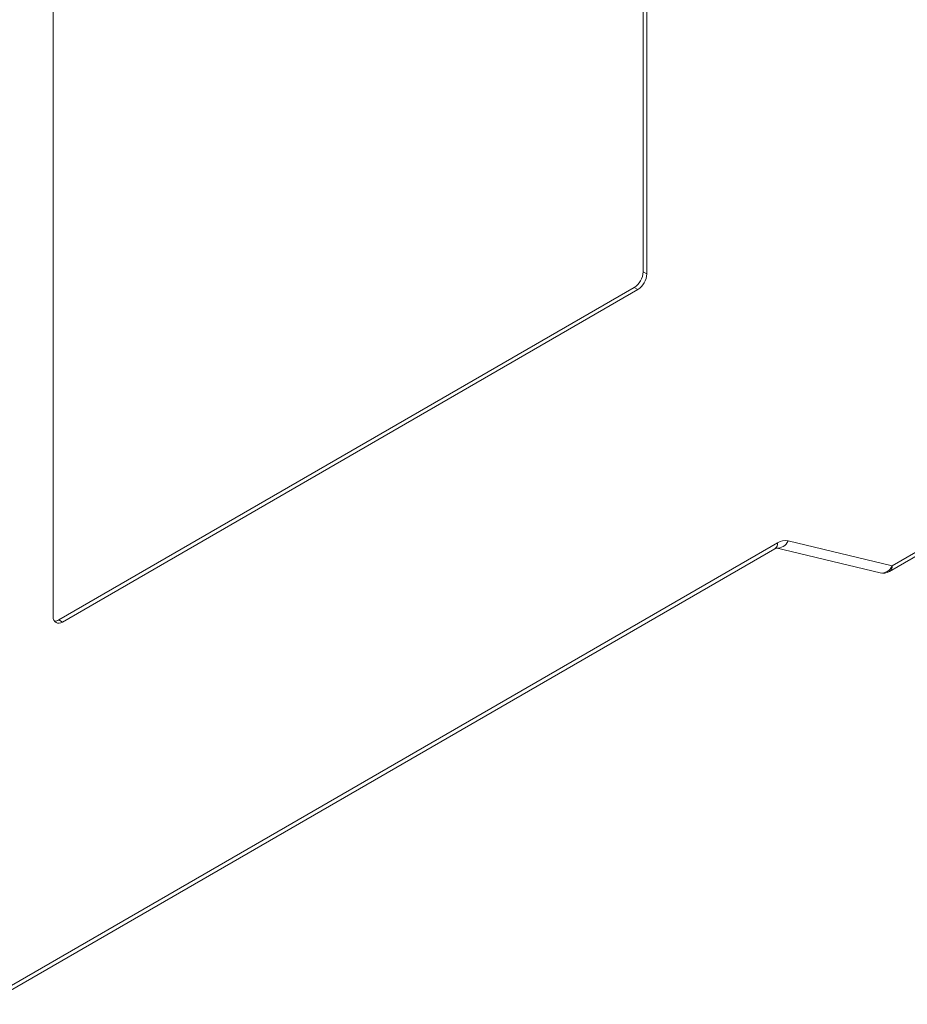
# Model space of a CAD drawing. Header units: millimetres. Extents: x -420 to 420, y -297 to 297.
# Tile 117 of 146: x 279 to 348, y 38 to 115. Entities that reach past the tile are written whole.
import ezdxf

# ---------------------------------------------------------------- set-up
doc = ezdxf.new("R2010")
doc.units = ezdxf.units.MM
doc.header["$MEASUREMENT"] = 0
doc.layers.add('layer 1', color=7, linetype='Continuous')

msp = doc.modelspace()

# ---------------------------------------------------------------- linework, layer by layer
at = {"layer": 'layer 1', "lineweight": 9}
for points in [[(327.4624, 94.9335), (327.4624, 94.9335), (327.4624, 168.5855), (327.4624, 168.5855)], [(327.7452, 94.7702), (327.7452, 94.7702), (327.7452, 168.4222), (327.7452, 168.4222)], [(281.4297, 141.6848), (281.4297, 141.6848), (281.4297, 68.0329), (281.4297, 68.0329)], [(326.7553, 93.7088), (327.176, 93.9779), (327.4397, 94.4346), (327.4624, 94.9335)], [(327.0381, 93.5455), (327.4588, 93.8146), (327.7225, 94.2713), (327.7452, 94.7702)], [(327.4624, 94.9335), (327.4624, 94.9335), (327.7452, 94.7702), (327.7452, 94.7702)], [(281.854, 67.7878), (281.854, 67.7878), (326.7553, 93.7088), (326.7553, 93.7088)], [(326.7553, 93.7088), (326.7553, 93.7088), (327.0381, 93.5455), (327.0381, 93.5455)], [(282.1369, 67.6245), (282.1369, 67.6245), (327.0381, 93.5455), (327.0381, 93.5455)], [(346.8854, 72.0148), (346.8854, 72.0148), (354.085, 76.171), (354.085, 76.171)], [(346.6783, 71.557), (346.6783, 71.557), (353.8778, 75.7132), (353.8778, 75.7132)], [(276.4701, 38.3056), (276.4701, 38.3056), (337.95, 73.7971), (337.95, 73.7971)], [(337.7429, 73.3393), (337.8903, 73.4426), (337.9698, 73.6181), (337.95, 73.7971)], [(337.8276, 73.4042), (338.2344, 73.3489), (338.6251, 73.5835), (338.7674, 73.9686)], [(338.7674, 73.9686), (338.4831, 74.0171), (338.1909, 73.9558), (337.95, 73.7971)], [(338.7674, 73.9686), (338.7674, 73.9686), (346.8854, 72.0148), (346.8854, 72.0148)], [(276.204, 37.8136), (276.204, 37.8136), (337.7429, 73.3393), (337.7429, 73.3393)], [(337.8263, 73.4045), (337.8263, 73.4045), (345.9443, 71.4508), (345.9443, 71.4508)], [(345.9443, 71.4508), (346.3515, 71.3946), (346.743, 71.6293), (346.8854, 72.0148)], [(345.9443, 71.4508), (346.1935, 71.3908), (346.4563, 71.4288), (346.6783, 71.557)], [(346.6783, 71.557), (346.8258, 71.6603), (346.9052, 71.8358), (346.8854, 72.0148)], [(281.5159, 67.692), (281.6355, 67.6901), (281.7531, 67.7235), (281.854, 67.7878)], [(281.854, 67.7878), (281.854, 67.7878), (282.1369, 67.6245), (282.1369, 67.6245)]]:
    msp.add_open_spline(points, degree=3, dxfattribs=at)
for points in [[(337.7429, 73.3393), (337.786, 73.3599), (337.8291, 73.3805), (337.8501, 73.3897), (337.8501, 73.3897), (337.8692, 73.398), (337.8702, 73.3969), (337.8712, 73.3959)], [(281.4297, 68.0329), (281.4007, 67.8538), (281.4854, 67.6755), (281.6424, 67.5848), (281.6424, 67.5848), (281.7995, 67.4941), (281.9963, 67.5099), (282.1369, 67.6245)]]:
    msp.add_open_spline(points, degree=3, knots=[0, 0, 0, 0, 0.3333333, 0.3333333, 0.3333333, 0.3333333, 1, 1, 1, 1], dxfattribs=at)

doc.saveas('drawing.dxf')
